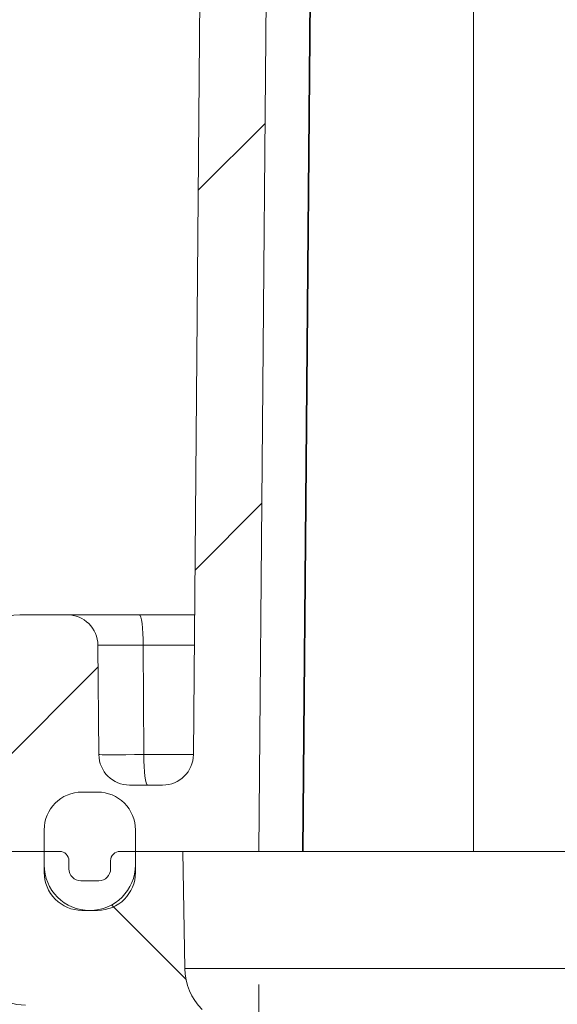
# Model space of a CAD drawing. Header units: inches. Extents: x 0 to 153, y 3 to 96.
# Tile 62 of 132: x 52.18 to 53.31, y 77.09 to 79.17. Entities that reach past the tile are written whole.
import ezdxf

# ---------------------------------------------------------------- set-up
doc = ezdxf.new("R2010")
doc.units = ezdxf.units.IN
doc.header["$LTSCALE"] = 4.5
doc.header["$MEASUREMENT"] = 0
for name, color, linetype, lineweight in [('Dimension (ANSI)', 7, 'Continuous', 9), ('Hatch (ANSI)', 7, 'Continuous', 9), ('Visible (ANSI)', 7, 'Continuous', 18), ('Visible Narrow (ANSI)', 7, 'Continuous', 5)]:
    doc.layers.add(name, color=color, linetype=linetype, lineweight=lineweight)
doc.styles.add('Note Text (ANSI)', font='arial.ttf')
doc.dimstyles.new('.XX', dxfattribs={"dimscale": 4.5, "dimtxt": 0.0949999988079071, "dimasz": 0.125, "dimexe": 0.1875, "dimexo": 0.0625, "dimgap": 0.0625, "dimtad": 0, "dimtih": 1, "dimtoh": 1, "dimrnd": 1e-08, "dimzin": 0, "dimdsep": 46, "dimtxsty": 'Note Text (ANSI)', "dimblk": 'Filled-1', "dimcen": 0.09, "dimdle": 0.45, "dimclrd": 256, "dimclre": 256, "dimclrt": 256, "dimadec": 0, "dimazin": 1, "dimtfac": 1.263157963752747, "dimtofl": 0, "dimtmove": 0, "dimatfit": 3, "dimfxl": 1, "dimtolj": 1, "dimtzin": 4, "dimlwd": -1, "dimlwe": -1, "dimarcsym": 0})
doc.dimstyles.new('.XXX', dxfattribs={"dimscale": 4.5, "dimtxt": 0.0949999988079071, "dimasz": 0.125, "dimexe": 0.1875, "dimexo": 0.063, "dimgap": 0.0625, "dimtad": 0, "dimtih": 1, "dimtoh": 1, "dimdec": 3, "dimrnd": 1e-08, "dimzin": 0, "dimdsep": 46, "dimtxsty": 'Note Text (ANSI)', "dimblk": 'Filled-1', "dimcen": 0.09, "dimdle": 0.45, "dimclrd": 256, "dimclre": 256, "dimclrt": 256, "dimadec": 0, "dimazin": 1, "dimtfac": 1.263157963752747, "dimtofl": 0, "dimtmove": 0, "dimatfit": 3, "dimfxl": 1, "dimtolj": 1, "dimtzin": 4, "dimlwd": -1, "dimlwe": -1, "dimarcsym": 0})

# ---------------------------------------------------------------- blocks, each defined once
blk = doc.blocks.new('Filled-1')
at = {"color": 0}
for p, q in [((0, 0), (-0.9999999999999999, 0.25)), ((-0.9999999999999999, 0.25), (-0.9999999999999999, -0.25)), ((-0.9999999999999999, 0), (0, 0)), ((-0.9999999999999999, -0.25), (0, 0))]:
    blk.add_line(p, q, dxfattribs=at)
at = {"color": 0, "flags": 128}
blk.add_lwpolyline([(-0.9999999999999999, -0.25), (0, 0), (-0.9999999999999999, 0.25), (-0.9999999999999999, -0.25)], dxfattribs=at)
at = {"color": 0}
blk.add_solid([(-0.9999999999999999, -0.25), (0, 0), (-0.9999999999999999, 0.25), (-0.9999999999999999, -0.25)], dxfattribs=at)
blk = doc.blocks.new('*D45')
at = {"layer": 'Defpoints', "color": 0, "transparency": 16777216}
for p in [(52.68201460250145, 77.40860504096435), (68.86951460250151, 77.40860504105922), (68.86951460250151, 74.76588751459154)]:
    blk.add_point(p, dxfattribs=at)
at = {"layer": 'Dimension (ANSI)', "transparency": 16777216}
for p, q in [((52.68201460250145, 77.12735504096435), (52.68201460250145, 73.92213751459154)), ((68.86951460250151, 77.12735504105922), (68.86951460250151, 73.92213751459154)), ((53.24451460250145, 74.76588751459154), (59.79290137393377, 74.76588751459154)), ((68.30701460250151, 74.76588751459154), (61.75862783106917, 74.76588751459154))]:
    blk.add_line(p, q, dxfattribs=at)
at = {"layer": 'Dimension (ANSI)', "transparency": 16777216, "xscale": 0.5625, "yscale": 0.5625, "zscale": 0.5625, "rotation": 180}
blk.add_blockref('Filled-1', (52.68201460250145, 74.76588751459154), dxfattribs=at)
at = {"layer": 'Dimension (ANSI)', "transparency": 16777216, "xscale": 0.5625, "yscale": 0.5625, "zscale": 0.5625}
blk.add_blockref('Filled-1', (68.86951460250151, 74.76588751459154), dxfattribs=at)
at = {"layer": 'Dimension (ANSI)', "transparency": 16777216, "insert": (60.07415137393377, 74.98415746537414), "char_height": 0.427499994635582, "attachment_point": 1, "style": 'Note Text (ANSI)'}
blk.add_mtext('\\A1;16.19', dxfattribs=at)
blk = doc.blocks.new('*D49')
at = {"layer": 'Defpoints', "color": 0, "transparency": 16777216}
for p in [(50.05661185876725, 76.3286050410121), (60.77576460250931, 76.3286050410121), (60.77576460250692, 76.14110504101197)]:
    blk.add_point(p, dxfattribs=at)
at = {"layer": 'Dimension (ANSI)', "transparency": 16777216}
for p, q in [((49.49411185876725, 77.94200705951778), (50.05661185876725, 77.94200705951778)), ((50.05661185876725, 77.94200705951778), (50.05661185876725, 77.4536050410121)), ((50.05661185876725, 76.8911050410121), (50.05661185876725, 77.4536050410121)), ((60.49226460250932, 76.3286050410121), (49.21286185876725, 76.3286050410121)), ((60.49226460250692, 76.14110504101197), (49.21286185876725, 76.14110504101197)), ((50.05661185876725, 75.57860504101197), (50.05661185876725, 75.01610504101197))]:
    blk.add_line(p, q, dxfattribs=at)
at = {"layer": 'Dimension (ANSI)', "transparency": 16777216, "xscale": 0.5625, "yscale": 0.5625, "zscale": 0.5625}
for p, rotation in [((50.05661185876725, 76.3286050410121), 270), ((50.05661185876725, 76.14110504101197), 90)]:
    blk.add_blockref('Filled-1', p, dxfattribs=dict(at, rotation=rotation))
at = {"layer": 'Dimension (ANSI)', "transparency": 16777216, "insert": (46.44169373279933, 78.16027701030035), "char_height": 0.427499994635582, "attachment_point": 1, "style": 'Note Text (ANSI)'}
blk.add_mtext('\\A1;\\fArial|b0|i0;0.188 TYP', dxfattribs=at)

msp = doc.modelspace()

# ---------------------------------------------------------------- hatches: boundary and pattern name
at = {"layer": 'Hatch (ANSI)'}
h = msp.add_hatch(dxfattribs=at)
h.set_pattern_fill('ANSI31', color=256, scale=4.5, style=0)
h.set_pattern_definition([(44.99999999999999, (0, 0), (-0.397747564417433, 0.397747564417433), [])])
edge = h.paths.add_edge_path()
edge.add_ellipse((52.11314576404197, 77.49936808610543), major_axis=(-0.05057238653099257, 0.04083422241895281), ratio=1, start_angle=0, end_angle=39.91911222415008)
edge.add_line((52.04815566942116, 77.49823336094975), (52.04972013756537, 77.40860504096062))
edge.add_line((52.04972013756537, 77.40860504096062), (52.10535984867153, 77.40860504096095))
edge.add_line((52.10535984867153, 77.40860504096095), (52.22822244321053, 77.40860504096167))
edge.add_line((52.22822244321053, 77.40860504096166), (52.22830676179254, 77.40860504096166))
edge.add_line((52.22830676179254, 77.40860504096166), (52.26072240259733, 77.40860504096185))
edge.add_ellipse((52.26072240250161, 77.38860504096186), major_axis=(0.01999999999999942, -9.571793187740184e-11), ratio=1, start_angle=2.7454581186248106e-07, end_angle=90.0000000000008, ccw=False)
edge.add_line((52.28072240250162, 77.38860504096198), (52.28072240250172, 77.37160504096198))
edge.add_ellipse((52.30572240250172, 77.37160504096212), major_axis=(1.477530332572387e-13, -0.02500000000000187), ratio=1, start_angle=269.9999999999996, end_angle=360.0000000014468)
edge.add_line((52.3057224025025, 77.34660504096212), (52.34372240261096, 77.34660504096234))
edge.add_ellipse((52.34372240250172, 77.37160504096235), major_axis=(0.02500000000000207, 1.092386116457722e-10), ratio=1, start_angle=270.0000000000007, end_angle=359.9999997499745)
edge.add_line((52.36872240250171, 77.37160504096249), (52.36872240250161, 77.38860504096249))
edge.add_ellipse((52.38872240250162, 77.3886050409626), major_axis=(-1.177079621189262e-13, 0.01999999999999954), ratio=1, start_angle=0, end_angle=89.99999999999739, ccw=False)
edge.add_line((52.38872240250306, 77.40860504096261), (52.42122244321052, 77.4086050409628))
edge.add_line((52.42122244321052, 77.4086050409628), (52.42130676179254, 77.4086050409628))
edge.add_line((52.42130676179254, 77.4086050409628), (52.52122244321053, 77.40860504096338))
edge.add_line((52.52122244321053, 77.4086050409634), (52.6820146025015, 77.40860504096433))
edge.add_line((52.6820146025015, 77.40860504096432), (52.71532664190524, 81.22578667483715))
edge.add_ellipse((52.96531712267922, 81.22360504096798), major_axis=(0.002181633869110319, 0.2499904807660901), ratio=1, start_angle=0.5000000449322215, end_angle=90.00000000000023, ccw=False)
edge.add_line((52.96531712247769, 81.47360504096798), (53.36776575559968, 81.47360504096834))
edge.add_ellipse((53.36776575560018, 81.43860504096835), major_axis=(0.03499999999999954, 5.072537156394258e-13), ratio=1, start_angle=0.9999999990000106, end_angle=89.99999999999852, ccw=False)
edge.add_line((53.40276042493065, 81.43921587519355), (53.40701460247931, 81.19549420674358))
edge.add_ellipse((53.44200927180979, 81.19610504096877), major_axis=(0.0006108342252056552, -0.03499466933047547), ratio=1, start_angle=270.0000000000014, end_angle=358.9999999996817)
edge.add_line((53.4420092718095, 81.16110504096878), (53.5368073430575, 81.16110504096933))
edge.add_line((53.5368073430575, 81.16110504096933), (53.55701460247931, 81.19610504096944))
edge.add_line((53.55701460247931, 81.19610504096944), (53.56125811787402, 81.43921587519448))
edge.add_ellipse((53.59625278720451, 81.43860504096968), major_axis=(0.000610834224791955, 0.03499466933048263), ratio=1, start_angle=0.9999999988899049, end_angle=90.00000000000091, ccw=False)
edge.add_line((53.59625278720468, 81.47360504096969), (53.70527641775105, 81.47360504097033))
edge.add_ellipse((53.70527641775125, 81.43860504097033), major_axis=(0.03500000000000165, 2.0513318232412e-13), ratio=1, start_angle=0.999999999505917, end_angle=89.99999999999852, ccw=False)
edge.add_line((53.74027108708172, 81.43921587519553), (53.74451460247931, 81.19610504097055))
edge.add_line((53.74451460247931, 81.19610504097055), (53.76472186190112, 81.16110504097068))
edge.add_line((53.76472186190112, 81.16110504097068), (53.85951993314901, 81.16110504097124))
edge.add_ellipse((53.8595199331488, 81.19610504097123), major_axis=(0.03499999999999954, 2.051331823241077e-13), ratio=1, start_angle=270.0000000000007, end_angle=359.0000000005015)
edge.add_line((53.89451460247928, 81.19549420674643), (53.89876878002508, 81.43921587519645))
edge.add_ellipse((53.93376344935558, 81.43860504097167), major_axis=(0.0006108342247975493, 0.03499466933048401), ratio=1, start_angle=0.999999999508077, end_angle=90.00000000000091, ccw=False)
edge.add_line((53.93376344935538, 81.47360504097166), (56.93026575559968, 81.47360504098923))
edge.add_ellipse((56.93026575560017, 81.43860504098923), major_axis=(0.03500000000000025, 5.051556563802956e-13), ratio=1, start_angle=0.9999999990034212, end_angle=90.0000000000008, ccw=False)
edge.add_line((56.96526042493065, 81.43921587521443), (56.9695146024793, 81.19549420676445))
edge.add_ellipse((57.0045092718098, 81.19610504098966), major_axis=(0.0006108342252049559, -0.03499466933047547), ratio=1, start_angle=270.0000000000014, end_angle=358.9999999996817)
edge.add_line((57.0045092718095, 81.16110504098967), (57.0993073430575, 81.16110504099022))
edge.add_line((57.09930734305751, 81.16110504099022), (57.11951460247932, 81.19610504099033))
edge.add_line((57.11951460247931, 81.19610504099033), (57.12375811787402, 81.43921587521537))
edge.add_ellipse((57.15875278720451, 81.43860504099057), major_axis=(0.000610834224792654, 0.03499466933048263), ratio=1, start_angle=0.9999999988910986, end_angle=90.00000000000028, ccw=False)
edge.add_line((57.15875278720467, 81.47360504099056), (57.26777641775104, 81.4736050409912))
edge.add_ellipse((57.26777641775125, 81.4386050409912), major_axis=(0.03500000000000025, 2.058325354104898e-13), ratio=1, start_angle=0.9999999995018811, end_angle=90.0000000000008, ccw=False)
edge.add_line((57.30277108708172, 81.43921587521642), (57.3070146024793, 81.19610504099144))
edge.add_line((57.30701460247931, 81.19610504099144), (57.32722186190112, 81.16110504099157))
edge.add_line((57.32722186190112, 81.16110504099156), (57.422019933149, 81.16110504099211))
edge.add_ellipse((57.4220199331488, 81.19610504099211), major_axis=(0.03500000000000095, 2.065318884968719e-13), ratio=1, start_angle=269.9999999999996, end_angle=359.0000000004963)
edge.add_line((57.45701460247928, 81.19549420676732), (57.46126878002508, 81.43921587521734))
edge.add_ellipse((57.49626344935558, 81.43860504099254), major_axis=(0.0006108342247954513, 0.03499466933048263), ratio=1, start_angle=0.9999999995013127, end_angle=89.99999999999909, ccw=False)
edge.add_line((57.49626344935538, 81.47360504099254), (59.24442531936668, 81.47360504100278))
edge.add_ellipse((59.2444253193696, 80.97360504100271), major_axis=(0.5000000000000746, 2.928201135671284e-12), ratio=1, start_angle=82.90015949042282, end_angle=90, ccw=False)
edge.add_ellipse((60.77576460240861, 93.26821030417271), major_axis=(11.79843912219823, -1.469539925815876), ratio=0.9999999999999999, start_angle=270, end_angle=275.7476408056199)
edge.add_ellipse((60.49436602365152, 81.3469257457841), major_axis=(0.03499025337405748, -0.0008259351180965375), ratio=1, start_angle=2.3521997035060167, end_angle=90.00000000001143, ccw=False)
edge.add_line((60.529360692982, 81.34753658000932), (60.53201460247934, 81.19549420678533))
edge.add_ellipse((60.5670092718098, 81.19610504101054), major_axis=(0.0006108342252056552, -0.03499466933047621), ratio=1, start_angle=270.0000000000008, end_angle=359.000000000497)
edge.add_line((60.56700927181, 81.16110504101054), (60.6618073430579, 81.1611050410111))
edge.add_line((60.66180734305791, 81.1611050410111), (60.68201460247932, 81.19610504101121))
edge.add_line((60.68201460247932, 81.19610504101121), (60.68408589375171, 81.31476923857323))
edge.add_ellipse((60.74907599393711, 81.31363483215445), major_axis=(0.00113440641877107, 0.06499010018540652), ratio=1, start_angle=1.0000000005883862, end_angle=89.99999999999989, ccw=False)
edge.add_ellipse((60.74907599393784, 81.31363483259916), major_axis=(0.06499999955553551, 1.054209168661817e-12), ratio=1, start_angle=89.87208729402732, end_angle=90, ccw=False)
edge.add_ellipse((60.77576460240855, 93.26821030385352), major_axis=(11.88957563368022, -0.02654349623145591), ratio=1, start_angle=270, end_angle=270.2558254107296)
edge.add_ellipse((60.80245321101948, 81.31363483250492), major_axis=(0.06499983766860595, 0.0001451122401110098), ratio=1, start_angle=89.87208729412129, end_angle=90.0000000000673, ccw=False)
edge.add_ellipse((60.80245321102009, 81.31363483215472), major_axis=(0.06500000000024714, 3.243631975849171e-13), ratio=1, start_angle=1.0000000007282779, end_angle=89.99999999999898, ccw=False)
edge.add_line((60.86744331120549, 81.3147692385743), (60.8695146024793, 81.19610504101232))
edge.add_line((60.8695146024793, 81.1961050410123), (60.88972186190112, 81.16110504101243))
edge.add_line((60.88972186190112, 81.16110504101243), (60.98451993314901, 81.16110504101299))
edge.add_ellipse((60.9845199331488, 81.19610504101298), major_axis=(0.03500000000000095, 2.059636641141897e-13), ratio=1, start_angle=270.0000000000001, end_angle=359.0000000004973)
edge.add_line((61.01951460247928, 81.19549420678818), (61.02216851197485, 81.3475365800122))
edge.add_ellipse((61.05716318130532, 81.34692574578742), major_axis=(0.0006108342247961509, 0.03499466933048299), ratio=1, start_angle=2.3521997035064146, end_angle=90.00000000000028, ccw=False)
edge.add_ellipse((60.77576460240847, 93.26821030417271), major_axis=(11.88629430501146, 0.280572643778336), ratio=1, start_angle=270, end_angle=275.7476408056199)
edge.add_ellipse((62.30710388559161, 80.97360504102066), major_axis=(0.4961661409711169, 0.06179935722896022), ratio=1, start_angle=82.9001594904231, end_angle=90.0000000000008, ccw=False)
edge.add_line((62.30710388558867, 81.47360504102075), (64.05526575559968, 81.47360504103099))
edge.add_ellipse((64.05526575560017, 81.43860504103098), major_axis=(0.03500000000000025, 5.051556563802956e-13), ratio=1, start_angle=0.9999999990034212, end_angle=90.00000000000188, ccw=False)
edge.add_line((64.09026042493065, 81.4392158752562), (64.09451460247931, 81.19549420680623))
edge.add_ellipse((64.12950927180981, 81.19610504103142), major_axis=(0.0006108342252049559, -0.03499466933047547), ratio=1, start_angle=270.0000000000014, end_angle=358.9999999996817)
edge.add_line((64.12950927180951, 81.16110504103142), (64.2243073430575, 81.16110504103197))
edge.add_line((64.2243073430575, 81.16110504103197), (64.24451460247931, 81.19610504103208))
edge.add_line((64.24451460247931, 81.19610504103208), (64.24875811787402, 81.43921587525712))
edge.add_ellipse((64.2837527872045, 81.43860504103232), major_axis=(0.000610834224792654, 0.03499466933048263), ratio=1, start_angle=0.9999999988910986, end_angle=90.0000000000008, ccw=False)
edge.add_line((64.28375278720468, 81.47360504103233), (64.39277641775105, 81.47360504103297))
edge.add_ellipse((64.39277641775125, 81.43860504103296), major_axis=(0.03500000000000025, 2.058325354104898e-13), ratio=1, start_angle=0.9999999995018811, end_angle=90.0000000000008, ccw=False)
edge.add_line((64.42777108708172, 81.43921587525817), (64.4320146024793, 81.19610504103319))
edge.add_line((64.43201460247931, 81.19610504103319), (64.45222186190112, 81.16110504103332))
edge.add_line((64.45222186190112, 81.16110504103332), (64.547019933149, 81.16110504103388))
edge.add_ellipse((64.5470199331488, 81.19610504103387), major_axis=(0.03500000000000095, 2.065318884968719e-13), ratio=1, start_angle=269.9999999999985, end_angle=359.0000000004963)
edge.add_line((64.58201460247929, 81.19549420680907), (64.5862687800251, 81.4392158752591))
edge.add_ellipse((64.62126344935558, 81.4386050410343), major_axis=(0.0006108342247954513, 0.03499466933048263), ratio=1, start_angle=0.9999999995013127, end_angle=89.99999999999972, ccw=False)
edge.add_line((64.62126344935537, 81.4736050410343), (67.61776575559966, 81.47360504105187))
edge.add_ellipse((67.61776575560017, 81.43860504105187), major_axis=(0.03499999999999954, 5.072537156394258e-13), ratio=1, start_angle=0.9999999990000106, end_angle=89.99999999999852, ccw=False)
edge.add_line((67.65276042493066, 81.43921587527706), (67.65701460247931, 81.19549420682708))
edge.add_ellipse((67.6920092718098, 81.1961050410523), major_axis=(0.0006108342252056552, -0.03499466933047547), ratio=1, start_angle=270.0000000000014, end_angle=358.9999999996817)
edge.add_line((67.6920092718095, 81.16110504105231), (67.78680734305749, 81.16110504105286))
edge.add_line((67.7868073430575, 81.16110504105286), (67.80701460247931, 81.19610504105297))
edge.add_line((67.80701460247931, 81.19610504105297), (67.81125811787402, 81.43921587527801))
edge.add_ellipse((67.8462527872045, 81.43860504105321), major_axis=(0.000610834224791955, 0.03499466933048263), ratio=1, start_angle=0.9999999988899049, end_angle=90.00000000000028, ccw=False)
edge.add_line((67.84625278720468, 81.4736050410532), (67.95527641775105, 81.47360504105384))
edge.add_ellipse((67.95527641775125, 81.43860504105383), major_axis=(0.03500000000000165, 2.0513318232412e-13), ratio=1, start_angle=0.999999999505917, end_angle=89.99999999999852, ccw=False)
edge.add_line((67.99027108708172, 81.43921587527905), (67.9945146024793, 81.19610504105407))
edge.add_line((67.9945146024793, 81.19610504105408), (68.01472186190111, 81.16110504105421))
edge.add_line((68.01472186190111, 81.1611050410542), (68.10951993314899, 81.16110504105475))
edge.add_ellipse((68.1095199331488, 81.19610504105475), major_axis=(0.03499999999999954, 2.051331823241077e-13), ratio=1, start_angle=269.9999999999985, end_angle=359.0000000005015)
edge.add_line((68.14451460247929, 81.19549420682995), (68.1487687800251, 81.43921587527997))
edge.add_ellipse((68.18376344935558, 81.43860504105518), major_axis=(0.0006108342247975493, 0.03499466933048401), ratio=1, start_angle=0.999999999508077, end_angle=90.00000000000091, ccw=False)
edge.add_line((68.18376344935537, 81.47360504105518), (68.58621208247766, 81.47360504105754))
edge.add_ellipse((68.58621208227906, 81.22360504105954), major_axis=(0.2499999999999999, -1.986056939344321e-10), ratio=1, start_angle=0.5000000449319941, end_angle=89.99999999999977, ccw=False)
edge.add_line((68.83620256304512, 81.22578667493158), (68.8695146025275, 77.40860504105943))
edge.add_line((68.8695146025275, 77.40860504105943), (69.03030676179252, 77.40860504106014))
edge.add_line((69.03030676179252, 77.40860504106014), (69.13030676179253, 77.40860504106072))
edge.add_line((69.13030676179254, 77.40860504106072), (69.16280680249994, 77.40860504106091))
edge.add_ellipse((69.16280680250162, 77.38860504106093), major_axis=(0.01999999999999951, 1.686567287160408e-12), ratio=1, start_angle=0, end_angle=90.0000000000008, ccw=False)
edge.add_line((69.18280680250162, 77.38860504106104), (69.18280680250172, 77.37160504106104))
edge.add_ellipse((69.20780680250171, 77.37160504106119), major_axis=(1.485835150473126e-13, -0.02500000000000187), ratio=1, start_angle=269.9999999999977, end_angle=359.9999997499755)
edge.add_line((69.20780680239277, 77.34660504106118), (69.24580680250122, 77.34660504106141))
edge.add_ellipse((69.24580680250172, 77.37160504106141), major_axis=(0.02500000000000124, -4.856914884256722e-13), ratio=1, start_angle=270.0000000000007, end_angle=360.0000000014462)
edge.add_line((69.27080680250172, 77.37160504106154), (69.27080680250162, 77.38860504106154))
edge.add_ellipse((69.29080680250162, 77.38860504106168), major_axis=(-1.173091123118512e-13, 0.01999999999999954), ratio=1, start_angle=2.745520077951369e-07, end_angle=89.99999999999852, ccw=False)
edge.add_line((69.29080680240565, 77.40860504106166), (69.32330676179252, 77.40860504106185))
edge.add_line((69.32330676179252, 77.40860504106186), (69.53826460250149, 77.40860504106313))
edge.add_line((69.5382646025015, 77.40860504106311), (69.5382646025, 77.66405637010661))
edge.add_ellipse((69.57551548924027, 77.78860504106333), major_axis=(-0.1245486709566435, 0.03725088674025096), ratio=1, start_angle=21.65123971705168, end_angle=89.99999999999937, ccw=False)
edge.add_line((69.44601017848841, 77.77727479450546), (69.43971139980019, 77.84927016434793))
edge.add_ellipse((69.37495874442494, 77.84360504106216), major_axis=(-0.005665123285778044, 0.06475265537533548), ratio=1, start_angle=270.0000000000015, end_angle=354.9999999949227)
edge.add_line((69.37495874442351, 77.90860504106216), (69.27456326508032, 77.90860504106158))
edge.add_ellipse((69.27456326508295, 77.84360504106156), major_axis=(-0.0650000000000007, -2.638473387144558e-12), ratio=1, start_angle=269.9999999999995, end_angle=359.499999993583)
edge.add_line((69.20956574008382, 77.84417226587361), (69.20754866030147, 77.61303781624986))
edge.add_ellipse((69.1425511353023, 77.6136050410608), major_axis=(-0.0005672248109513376, -0.06499752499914), ratio=1, start_angle=0.469498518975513, end_angle=90.00000000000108, ccw=False)
edge.add_line((69.14251653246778, 77.54860505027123), (69.07272806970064, 77.5486050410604))
edge.add_ellipse((69.07272806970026, 77.6136050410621), major_axis=(-0.0649999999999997, -3.80961624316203e-13), ratio=1, start_angle=0.5000000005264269, end_angle=89.99999999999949, ccw=False)
edge.add_line((69.0077305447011, 77.61303781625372), (68.97619190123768, 81.22700838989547))
edge.add_ellipse((68.58620675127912, 81.22360504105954), major_axis=(-0.003403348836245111, 0.3899851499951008), ratio=1, start_angle=270.0000000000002, end_angle=359.4999998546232)
edge.add_line((68.5862067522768, 81.61360504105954), (52.96532245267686, 81.613605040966))
edge.add_ellipse((52.96532245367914, 81.22360504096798), major_axis=(-0.3900000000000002, -1.002282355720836e-09), ratio=1, start_angle=269.9999999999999, end_angle=359.4999998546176)
edge.add_line((52.575337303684, 81.22700838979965), (52.54379866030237, 77.61303781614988))
edge.add_ellipse((52.47880113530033, 77.61360504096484), major_axis=(-0.0005672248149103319, -0.06499752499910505), ratio=1, start_angle=0.49999912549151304, end_angle=90, ccw=False)
edge.add_line((52.47880113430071, 77.54860504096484), (52.40897806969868, 77.54860504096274))
edge.add_ellipse((52.40897806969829, 77.61360504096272), major_axis=(-0.06499999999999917, -3.809616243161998e-13), ratio=1, start_angle=0.4999999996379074, end_angle=89.99999999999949, ccw=False)
edge.add_line((52.34398054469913, 77.61303781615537), (52.34196346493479, 77.8441722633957))
edge.add_ellipse((52.27696593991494, 77.84360504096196), major_axis=(-0.0005672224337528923, 0.06499752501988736), ratio=1, start_angle=269.9999999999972, end_angle=359.500002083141)
edge.add_line((52.27696593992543, 77.90860504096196), (52.17657046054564, 77.90860504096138))
edge.add_ellipse((52.17657046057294, 77.84360504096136), major_axis=(-0.06499999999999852, -2.730885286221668e-11), ratio=1, start_angle=269.9999999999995, end_angle=354.9999999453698)
edge.add_line((52.1118178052, 77.8492701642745), (52.09093153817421, 77.610539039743))
edge.add_ellipse((51.96142608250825, 77.6218676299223), major_axis=(-0.01132859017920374, -0.1295054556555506), ratio=1, start_angle=56.08220529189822, end_angle=90.00000000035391, ccw=False)
h = msp.add_hatch(dxfattribs=at)
h.set_pattern_fill('ANSI31', color=256, scale=4.5, angle=14.999977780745, style=0)
h.set_pattern_definition([(59.99997778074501, (0, 0), (-0.4871391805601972, 0.2812501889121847), [])])
edge = h.paths.add_edge_path()
edge.add_ellipse((52.3413067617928, 77.36396011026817), major_axis=(0.07999999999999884, 4.688758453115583e-13), ratio=1, start_angle=269.9999999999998, end_angle=360.000000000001)
edge.add_line((52.4213067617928, 77.36396011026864), (52.42130676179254, 77.4086050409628))
edge.add_line((52.42130676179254, 77.4086050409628), (52.42130676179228, 77.45396011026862))
edge.add_ellipse((52.34130676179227, 77.45396011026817), major_axis=(-4.677120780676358e-13, 0.07999999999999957), ratio=1, start_angle=269.9999999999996, end_angle=360.0000000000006)
edge.add_line((52.34130676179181, 77.53396011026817), (52.3083067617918, 77.53396011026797))
edge.add_ellipse((52.30830676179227, 77.45396011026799), major_axis=(-0.07999999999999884, -4.688758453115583e-13), ratio=1, start_angle=269.9999999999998, end_angle=360.000000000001)
edge.add_line((52.22830676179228, 77.4539601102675), (52.22830676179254, 77.40860504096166))
edge.add_line((52.22830676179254, 77.40860504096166), (52.22830676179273, 77.37607188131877))
edge.add_line((52.22830676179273, 77.37607188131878), (52.2283067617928, 77.36396011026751))
edge.add_ellipse((52.3083067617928, 77.36396011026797), major_axis=(4.677120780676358e-13, -0.07999999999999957), ratio=1, start_angle=269.9999999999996, end_angle=360.0000000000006)
edge.add_line((52.30830676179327, 77.28396011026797), (52.3164518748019, 77.28396011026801))
edge.add_line((52.31645187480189, 77.28396011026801), (52.33299301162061, 77.28396011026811))
edge.add_line((52.33299301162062, 77.28396011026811), (52.34130676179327, 77.28396011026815))
h = msp.add_hatch(dxfattribs=at)
h.set_pattern_fill('ANSI31', color=256, scale=4.5, angle=90.00021045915, style=0)
h.set_pattern_definition([(135.00021045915, (0, 0), (-0.3977461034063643, -0.397749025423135), [])])
edge = h.paths.add_edge_path()
edge.add_ellipse((60.77576459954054, 582.6186050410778), major_axis=(506.4224841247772, -7.464956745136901), ratio=0.9999999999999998, start_angle=270, end_angle=271.6890227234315)
edge.add_ellipse((68.235739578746, 76.53408420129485), major_axis=(0.3379632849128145, 0.004981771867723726), ratio=1, start_angle=269.9999999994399, end_angle=314.1554886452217)
edge.add_line((68.47474167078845, 76.29508210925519), (69.22665295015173, 77.0469933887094))
edge.add_ellipse((69.31504129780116, 76.95860504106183), major_axis=(0.08838834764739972, 0.08838834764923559), ratio=1, start_angle=44.99999999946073, end_angle=89.99999999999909, ccw=False)
edge.add_line((69.31504129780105, 77.08360504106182), (69.36277932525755, 77.0836050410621))
edge.add_ellipse((69.36277932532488, 77.1786050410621), major_axis=(0.09500000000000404, -6.733500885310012e-11), ratio=1, start_angle=270.0000000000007, end_angle=318.7694353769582)
edge.add_ellipse((69.52823324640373, 77.03360504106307), major_axis=(0.08238637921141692, 0.09400789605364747), ratio=1, start_angle=50.20851796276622, end_angle=89.99999999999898, ccw=False)
edge.add_ellipse((69.50326460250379, 77.1916448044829), major_axis=(-0.0164660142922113, -0.0308847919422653), ratio=0.999999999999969, start_angle=37.04193259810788, end_angle=89.99999999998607)
edge.add_ellipse((69.50326460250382, 77.19164480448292), major_axis=(-5.90995827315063e-14, -0.03499999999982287), ratio=0.9999999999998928, start_angle=61.93599872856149, end_angle=89.999999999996)
edge.add_line((69.53826460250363, 77.19164480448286), (69.53826460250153, 77.40860504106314))
edge.add_line((69.53826460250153, 77.40860504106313), (69.32330676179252, 77.40860504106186))
edge.add_line((69.32330676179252, 77.40860504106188), (69.3233067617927, 77.38010504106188))
edge.add_ellipse((69.22680676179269, 77.3801050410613), major_axis=(5.648930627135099e-13, -0.09650000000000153), ratio=1, start_angle=4.916587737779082, end_angle=90.00000000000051, ccw=False)
edge.add_ellipse((69.22680676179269, 77.38010504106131), major_axis=(-0.09614493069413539, -0.008270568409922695), ratio=1, start_angle=80.1668245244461, end_angle=90.00000000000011, ccw=False)
edge.add_ellipse((69.22680676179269, 77.3801050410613), major_axis=(-0.09614493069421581, 0.008270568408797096), ratio=1, start_angle=4.916587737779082, end_angle=90.00000000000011, ccw=False)
edge.add_line((69.13030676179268, 77.38010504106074), (69.13030676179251, 77.40860504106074))
edge.add_line((69.13030676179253, 77.40860504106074), (69.03030676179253, 77.40860504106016))
edge.add_line((69.03030676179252, 77.40860504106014), (69.02598297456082, 77.16089543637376))
edge.add_ellipse((68.90100201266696, 77.16307698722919), major_axis=(-0.002181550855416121, -0.1249809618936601), ratio=1, start_angle=45.9999999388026, end_angle=90.00000000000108, ccw=False)
edge.add_line((68.98939036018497, 77.07468863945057), (68.34222604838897, 76.42752432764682))
edge.add_ellipse((68.23616003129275, 76.5335903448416), major_axis=(-0.1060660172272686, -0.1060660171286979), ratio=1, start_angle=45.8445581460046, end_angle=90, ccw=False)
edge.add_ellipse((60.77576459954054, 582.618605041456), major_axis=(-506.2349984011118, -7.46260639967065), ratio=1, start_angle=88.3108837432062, end_angle=90, ccw=False)
edge.add_ellipse((53.31536917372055, 76.53359034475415), major_axis=(-0.1499837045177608, 0.002210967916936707), ratio=1, start_angle=45.84455814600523, end_angle=90.00000000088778, ccw=False)
edge.add_line((53.20930315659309, 76.42752432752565), (52.5621388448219, 77.0746886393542))
edge.add_ellipse((52.65052719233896, 77.16307698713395), major_axis=(-0.08838834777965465, 0.08838834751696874), ratio=1, start_angle=45.99999993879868, end_angle=89.99999999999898, ccw=False)
edge.add_line((52.52554623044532, 77.16089543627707), (52.52122244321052, 77.4086050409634))
edge.add_line((52.52122244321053, 77.4086050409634), (52.42130676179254, 77.40860504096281))
edge.add_line((52.42130676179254, 77.4086050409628), (52.42122244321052, 77.4086050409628))
edge.add_line((52.42122244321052, 77.4086050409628), (52.42122244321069, 77.3801050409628))
edge.add_ellipse((52.3247224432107, 77.38010504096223), major_axis=(5.647837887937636e-13, -0.09650000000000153), ratio=1, start_angle=4.916587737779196, end_angle=90.00000000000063, ccw=False)
edge.add_ellipse((52.3247224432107, 77.38010504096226), major_axis=(-0.09614493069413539, -0.008270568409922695), ratio=1, start_angle=80.1668245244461, end_angle=90.00000000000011, ccw=False)
edge.add_ellipse((52.3247224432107, 77.38010504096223), major_axis=(-0.0961449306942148, 0.008270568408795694), ratio=1, start_angle=7.31192818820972, end_angle=90.00000000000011, ccw=False)
edge.add_ellipse((52.32472244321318, 77.38010504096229), major_axis=(-0.004033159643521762, 0.09641568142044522), ratio=1, start_angle=87.6046595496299, end_angle=90.00000000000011, ccw=False)
edge.add_line((52.22822244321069, 77.38010504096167), (52.22822244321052, 77.40860504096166))
edge.add_line((52.22822244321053, 77.40860504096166), (52.10535984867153, 77.40860504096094))
edge.add_line((52.10535984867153, 77.40860504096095), (52.10326460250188, 77.34860504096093))
edge.add_line((52.10326460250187, 77.34860504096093), (52.07851392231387, 77.34860504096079))
edge.add_line((52.07851392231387, 77.34860504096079), (52.09411138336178, 77.17032524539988))
edge.add_ellipse((52.18874987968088, 77.17860504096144), major_axis=(0.008279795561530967, -0.09463849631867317), ratio=1, start_angle=269.9999999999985, end_angle=355.0000000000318)
edge.add_line((52.18874987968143, 77.08360504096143), (52.23648790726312, 77.08360504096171))
edge.add_ellipse((52.23648790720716, 76.95860504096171), major_axis=(0.1250000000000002, -5.595554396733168e-11), ratio=1, start_angle=45.00000011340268, end_angle=90.00000000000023, ccw=False)
edge.add_line((52.32487625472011, 77.04699338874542), (53.0767875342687, 76.295082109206))
edge.add_ellipse((53.3157896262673, 76.5340842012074), major_axis=(0.2390020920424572, -0.2390020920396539), ratio=1, start_angle=269.9999999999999, end_angle=314.1554886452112)

# ---------------------------------------------------------------- linework, layer by layer
at = {"layer": 'Visible (ANSI)'}
for p, q in [((52.57533730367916, 81.22700838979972), (52.54379866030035, 77.61303781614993)), ((52.6820146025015, 77.40860504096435), (52.71532664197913, 81.22578667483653)), ((52.77576460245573, 77.4086050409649), (52.80907664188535, 81.2257866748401)), ((52.27696593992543, 77.90860504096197), (52.17657046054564, 77.90860504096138)), ((52.42979342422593, 77.90860504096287), (52.2769659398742, 77.90860504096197)), ((52.54637803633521, 77.90860504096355), (52.42987064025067, 77.90860504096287)), ((52.3439805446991, 77.61303781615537), (52.34196346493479, 77.84417226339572)), ((52.47880113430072, 77.54860504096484), (52.40897806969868, 77.54860504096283)), ((52.34130676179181, 77.53396011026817), (52.3083067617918, 77.53396011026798)), ((52.22830676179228, 77.45396011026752), (52.2283067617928, 77.36396011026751)), ((52.42130676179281, 77.36396011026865), (52.42130676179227, 77.45396011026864)), ((52.0497201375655, 77.40860504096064), (52.26072240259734, 77.40860504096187)), ((52.22822244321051, 77.40860504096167), (52.10535984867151, 77.40860504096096)), ((52.22822244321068, 77.38010504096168), (52.22822244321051, 77.40860504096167)), ((52.38872240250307, 77.40860504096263), (52.6820146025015, 77.40860504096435)), ((52.52122244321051, 77.4086050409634), (52.42122244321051, 77.40860504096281)), ((52.42122244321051, 77.40860504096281), (52.42122244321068, 77.3801050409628)), ((52.52554623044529, 77.16089543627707), (52.52122244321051, 77.4086050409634)), ((52.7742836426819, 77.40860504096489), (52.68201460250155, 77.40860504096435)), ((52.77576460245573, 77.40860504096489), (52.77428364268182, 77.40860504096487)), ((53.1357646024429, 77.408605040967), (52.77576460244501, 77.40860504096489)), ((54.9448127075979, 77.40860504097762), (53.13576460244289, 77.408605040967)), ((52.28072240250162, 77.38860504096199), (52.28072240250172, 77.37160504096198)), ((52.36872240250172, 77.3716050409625), (52.36872240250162, 77.3886050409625)), ((52.3057224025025, 77.34660504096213), (52.34372240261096, 77.34660504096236)), ((52.30830676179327, 77.28396011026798), (52.34130676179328, 77.28396011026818))]:
    msp.add_line(p, q, dxfattribs=at)
for centre, radius, start, end in [((52.17657046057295, 77.84360504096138), 0.065, 90.00000002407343, 174.9999999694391), ((52.27696593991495, 77.84360504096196), 0.06500000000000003, 0.49999790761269, 89.99999999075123), ((52.4089780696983, 77.61360504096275), 0.065, 180.4999999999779, 270.0000000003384), ((52.47880113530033, 77.61360504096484), 0.06500000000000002, 269.9999991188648, 359.4999999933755), ((52.30830676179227, 77.45396011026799), 0.08, 90.0000000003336, 180), ((52.34130676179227, 77.45396011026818), 0.08000000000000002, 0, 90.0000000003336), ((52.26072240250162, 77.38860504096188), 0.02, 0, 89.9999997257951), ((52.38872240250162, 77.38860504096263), 0.02, 89.99999999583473, 180), ((52.32472244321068, 77.38010504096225), 0.09650000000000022, 180, 0), ((52.30830676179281, 77.36396011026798), 0.08000000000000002, 180, 270.0000000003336), ((52.30572240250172, 77.37160504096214), 0.025, 180, 270.0000000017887), ((52.3413067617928, 77.36396011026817), 0.08, 270.0000000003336, 0), ((52.34372240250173, 77.37160504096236), 0.025, 270.0000002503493, 0), ((52.18874987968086, 77.17860504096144), 0.09500000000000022, 185.0000000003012, 270.000000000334), ((52.65052719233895, 77.16307698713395), 0.1250000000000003, 181.0000000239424, 225.0000000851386)]:
    msp.add_arc(centre, radius, start, end, dxfattribs=at)
at = {"layer": 'Visible Narrow (ANSI)'}
for p, q in [((52.77428364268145, 77.40860504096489), (52.80758608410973, 81.22578667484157)), ((53.13576464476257, 81.22578672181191), (53.13576460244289, 77.408605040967)), ((52.43753764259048, 77.84417227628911), (52.54581574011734, 77.84417227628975)), ((52.43909195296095, 77.61303782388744), (52.43753948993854, 77.84417228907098)), ((52.54379866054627, 77.61303785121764), (52.43909227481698, 77.61303785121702)), ((52.22822244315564, 77.38010504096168), (52.22830676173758, 77.38010504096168)), ((52.52554623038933, 77.16089543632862), (53.38626460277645, 77.16089543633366))]:
    msp.add_line(p, q, dxfattribs=at)
for centre, major_axis, ratio, start_param, end_param in [((52.42979342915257, 77.84360504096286), (-3.809611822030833e-13, 0.06499998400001), 0.1191179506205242, 4.721115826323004, 6.283190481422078), ((52.45044788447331, 77.84360608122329), (-0.108484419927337, 0.0005662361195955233), 0.004630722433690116, 4.831701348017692, 6.283287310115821), ((52.45247818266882, 77.6136050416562), (-0.108497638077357, -0.0005672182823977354), 0.004618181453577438, 1.440623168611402e-05, 1.447078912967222), ((52.44711068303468, 77.61360504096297), (3.81644886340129e-13, -0.065), 0.1233548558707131, 4.721115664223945, 6.283154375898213)]:
    msp.add_ellipse(centre, major_axis=major_axis, ratio=ratio, start_param=start_param, end_param=end_param, dxfattribs=at)

# ---------------------------------------------------------------- dimensions: what is measured, and where the dimension line sits
at = {"layer": 'Dimension (ANSI)'}
dim = msp.add_linear_dim(base=(50.05661185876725, 76.3286050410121), p1=(60.77576460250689, 76.14110504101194), p2=(60.77576460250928, 76.32860504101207), angle=90, text='\\fArial|b0|i0;<> TYP', dimstyle='.XXX', override={"dimgap": 0.0625, "dimdec": 3, "dimtol": 0, "dimlim": 0, "dimtp": 0, "dimtm": -0, "dimtdec": 2, "dimtmove": 1, "dimatfit": 1}, dxfattribs=at)
dim.commit()
dim.dimension.update_dxf_attribs({"geometry": '*D49', "text_midpoint": (50.0268164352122, 77.94200705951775), "dimtype": 160})
dim = msp.add_linear_dim(base=(68.86951460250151, 74.76588751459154), p1=(52.68201460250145, 77.40860504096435), p2=(68.86951460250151, 77.40860504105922), angle=180, dimstyle='.XX', override={"dimgap": 0.0625, "dimtih": 0, "dimtoh": 0, "dimdec": 2, "dimtol": 0, "dimlim": 0, "dimtp": 0, "dimtm": -0, "dimtdec": 2, "dimatfit": 1}, dxfattribs=at)
dim.commit()
dim.dimension.update_dxf_attribs({"geometry": '*D45', "text_midpoint": (60.77576460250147, 74.76588751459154), "dimtype": 160})

doc.saveas('drawing.dxf')
